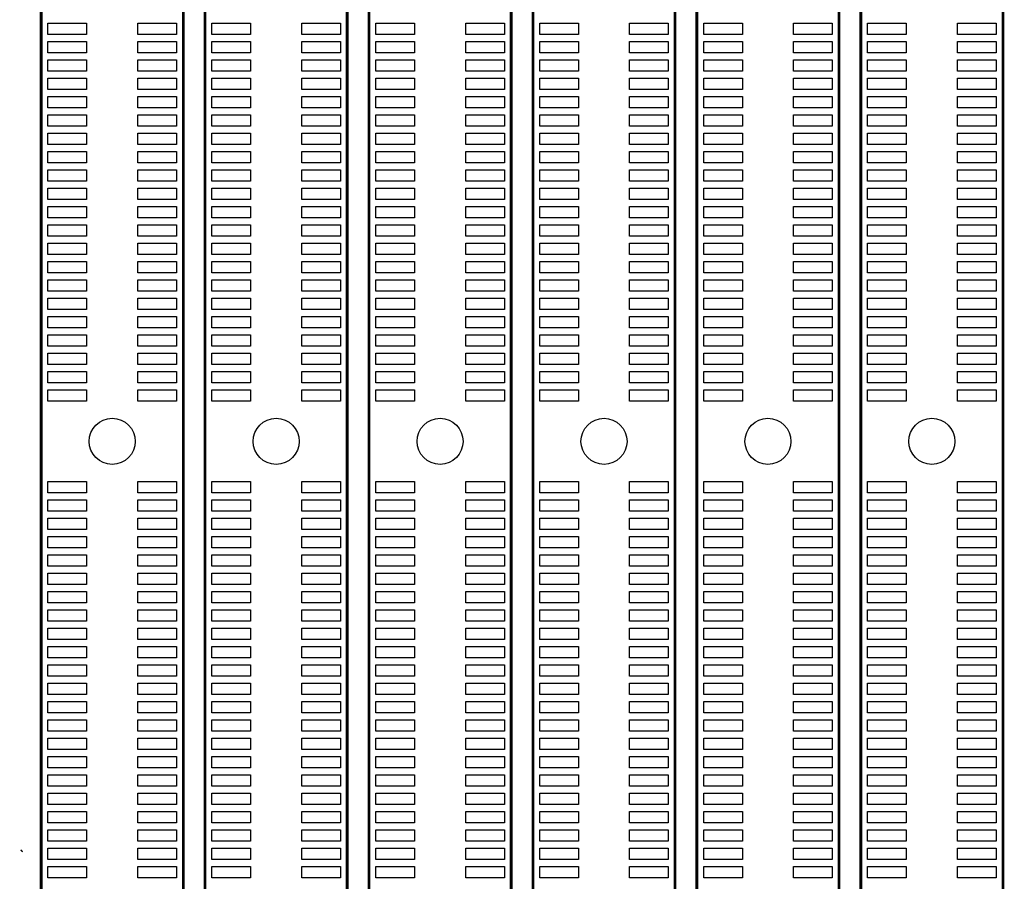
# Model space of a CAD drawing. Extents: x 0 to 344, y -1 to 330.
# Tile 5 of 28: x 73 to 127, y 203 to 250. Entities that reach past the tile are written whole.
import ezdxf

# ---------------------------------------------------------------- set-up
doc = ezdxf.new("R2010")
doc.units = 0
for name, color, linetype in [('BOARD_GEOMETRY_SILKSCREEN_TOP', 1, 'CONTINUOUS'), ('PACKAGE_GEOMETRY_SILKSCREEN_TOP', 3, 'CONTINUOUS'), ('PIN_TOP', 4, 'CONTINUOUS')]:
    doc.layers.add(name, color=color, linetype=linetype)

msp = doc.modelspace()

# ---------------------------------------------------------------- linework, layer by layer
at = {"layer": 'BOARD_GEOMETRY_SILKSCREEN_TOP', "const_width": 0.1524}
msp.add_lwpolyline([(73.2536, 205.067408), (73.19518, 205.008988)], dxfattribs=at)
at = {"layer": 'PACKAGE_GEOMETRY_SILKSCREEN_TOP', "const_width": 0.1524}
for points in [[(74.330052, 321.878198), (74.290682, 321.878198), (74.290682, 156.878274)], [(83.23072, 156.878274), (90.980768, 156.878274), (90.980768, 321.878198), (86.811104, 321.878198)], [(92.200984, 321.878198), (92.170758, 321.878198), (92.170758, 156.878274)], [(126.74092, 165.243002), (126.74092, 321.878198), (118.990872, 321.878198), (118.990872, 317.655194)], [(101.110796, 317.92545), (101.110796, 156.878274)], [(74.290682, 156.878274), (82.04073, 156.878274), (82.04073, 317.416688)], [(101.110796, 156.878274), (108.860844, 156.878274), (108.860844, 314.745624)], [(110.050834, 315.127132), (110.050834, 156.878274)], [(83.23072, 313.060334), (83.23072, 156.878274)], [(92.170758, 156.878274), (99.920806, 156.878274), (99.920806, 313.42584)], [(117.800882, 165.314884), (117.800882, 313.203336)], [(118.990872, 313.251088), (118.990872, 165.322758)]]:
    msp.add_lwpolyline(points, dxfattribs=at)
at = {"layer": 'PIN_TOP'}
for points in [[(76.769976, 249.573542), (74.661776, 249.573542), (74.661776, 250.183142), (76.769976, 250.183142)], [(81.66989, 249.573542), (79.56169, 249.573542), (79.56169, 250.183142), (81.66989, 250.183142)], [(85.710014, 249.573542), (83.601814, 249.573542), (83.601814, 250.183142), (85.710014, 250.183142)], [(90.609928, 249.573542), (88.501728, 249.573542), (88.501728, 250.183142), (90.609928, 250.183142)], [(94.650052, 249.573542), (92.541852, 249.573542), (92.541852, 250.183142), (94.650052, 250.183142)], [(99.549966, 249.573542), (97.441766, 249.573542), (97.441766, 250.183142), (99.549966, 250.183142)], [(103.59009, 249.573542), (101.48189, 249.573542), (101.48189, 250.183142), (103.59009, 250.183142)], [(108.490004, 249.573542), (106.381804, 249.573542), (106.381804, 250.183142), (108.490004, 250.183142)], [(112.530128, 249.573542), (110.421928, 249.573542), (110.421928, 250.183142), (112.530128, 250.183142)], [(117.430042, 249.573542), (115.321842, 249.573542), (115.321842, 250.183142), (117.430042, 250.183142)], [(121.470166, 249.573542), (119.361966, 249.573542), (119.361966, 250.183142), (121.470166, 250.183142)], [(126.37008, 249.573542), (124.26188, 249.573542), (124.26188, 250.183142), (126.37008, 250.183142)], [(76.769976, 248.573544), (74.661776, 248.573544), (74.661776, 249.183144), (76.769976, 249.183144)], [(81.66989, 248.573544), (79.56169, 248.573544), (79.56169, 249.183144), (81.66989, 249.183144)], [(85.710014, 248.573544), (83.601814, 248.573544), (83.601814, 249.183144), (85.710014, 249.183144)], [(90.609928, 248.573544), (88.501728, 248.573544), (88.501728, 249.183144), (90.609928, 249.183144)], [(94.650052, 248.573544), (92.541852, 248.573544), (92.541852, 249.183144), (94.650052, 249.183144)], [(99.549966, 248.573544), (97.441766, 248.573544), (97.441766, 249.183144), (99.549966, 249.183144)], [(103.59009, 248.573544), (101.48189, 248.573544), (101.48189, 249.183144), (103.59009, 249.183144)], [(108.490004, 248.573544), (106.381804, 248.573544), (106.381804, 249.183144), (108.490004, 249.183144)], [(112.530128, 248.573544), (110.421928, 248.573544), (110.421928, 249.183144), (112.530128, 249.183144)], [(117.430042, 248.573544), (115.321842, 248.573544), (115.321842, 249.183144), (117.430042, 249.183144)], [(121.470166, 248.573544), (119.361966, 248.573544), (119.361966, 249.183144), (121.470166, 249.183144)], [(126.37008, 248.573544), (124.26188, 248.573544), (124.26188, 249.183144), (126.37008, 249.183144)], [(76.769976, 247.573546), (74.661776, 247.573546), (74.661776, 248.183146), (76.769976, 248.183146)], [(81.66989, 247.573546), (79.56169, 247.573546), (79.56169, 248.183146), (81.66989, 248.183146)], [(85.710014, 247.573546), (83.601814, 247.573546), (83.601814, 248.183146), (85.710014, 248.183146)], [(90.609928, 247.573546), (88.501728, 247.573546), (88.501728, 248.183146), (90.609928, 248.183146)], [(94.650052, 247.573546), (92.541852, 247.573546), (92.541852, 248.183146), (94.650052, 248.183146)], [(99.549966, 247.573546), (97.441766, 247.573546), (97.441766, 248.183146), (99.549966, 248.183146)], [(103.59009, 247.573546), (101.48189, 247.573546), (101.48189, 248.183146), (103.59009, 248.183146)], [(108.490004, 247.573546), (106.381804, 247.573546), (106.381804, 248.183146), (108.490004, 248.183146)], [(112.530128, 247.573546), (110.421928, 247.573546), (110.421928, 248.183146), (112.530128, 248.183146)], [(117.430042, 247.573546), (115.321842, 247.573546), (115.321842, 248.183146), (117.430042, 248.183146)], [(121.470166, 247.573546), (119.361966, 247.573546), (119.361966, 248.183146), (121.470166, 248.183146)], [(126.37008, 247.573546), (124.26188, 247.573546), (124.26188, 248.183146), (126.37008, 248.183146)], [(76.769976, 246.573548), (74.661776, 246.573548), (74.661776, 247.183148), (76.769976, 247.183148)], [(81.66989, 246.573548), (79.56169, 246.573548), (79.56169, 247.183148), (81.66989, 247.183148)], [(85.710014, 246.573548), (83.601814, 246.573548), (83.601814, 247.183148), (85.710014, 247.183148)], [(90.609928, 246.573548), (88.501728, 246.573548), (88.501728, 247.183148), (90.609928, 247.183148)], [(94.650052, 246.573548), (92.541852, 246.573548), (92.541852, 247.183148), (94.650052, 247.183148)], [(99.549966, 246.573548), (97.441766, 246.573548), (97.441766, 247.183148), (99.549966, 247.183148)], [(103.59009, 246.573548), (101.48189, 246.573548), (101.48189, 247.183148), (103.59009, 247.183148)], [(108.490004, 246.573548), (106.381804, 246.573548), (106.381804, 247.183148), (108.490004, 247.183148)], [(112.530128, 246.573548), (110.421928, 246.573548), (110.421928, 247.183148), (112.530128, 247.183148)], [(117.430042, 246.573548), (115.321842, 246.573548), (115.321842, 247.183148), (117.430042, 247.183148)], [(121.470166, 246.573548), (119.361966, 246.573548), (119.361966, 247.183148), (121.470166, 247.183148)], [(126.37008, 246.573548), (124.26188, 246.573548), (124.26188, 247.183148), (126.37008, 247.183148)], [(76.769976, 245.57355), (74.661776, 245.57355), (74.661776, 246.18315), (76.769976, 246.18315)], [(81.66989, 245.57355), (79.56169, 245.57355), (79.56169, 246.18315), (81.66989, 246.18315)], [(85.710014, 245.57355), (83.601814, 245.57355), (83.601814, 246.18315), (85.710014, 246.18315)], [(90.609928, 245.57355), (88.501728, 245.57355), (88.501728, 246.18315), (90.609928, 246.18315)], [(94.650052, 245.57355), (92.541852, 245.57355), (92.541852, 246.18315), (94.650052, 246.18315)], [(99.549966, 245.57355), (97.441766, 245.57355), (97.441766, 246.18315), (99.549966, 246.18315)], [(103.59009, 245.57355), (101.48189, 245.57355), (101.48189, 246.18315), (103.59009, 246.18315)], [(108.490004, 245.57355), (106.381804, 245.57355), (106.381804, 246.18315), (108.490004, 246.18315)], [(112.530128, 245.57355), (110.421928, 245.57355), (110.421928, 246.18315), (112.530128, 246.18315)], [(117.430042, 245.57355), (115.321842, 245.57355), (115.321842, 246.18315), (117.430042, 246.18315)], [(121.470166, 245.57355), (119.361966, 245.57355), (119.361966, 246.18315), (121.470166, 246.18315)], [(126.37008, 245.57355), (124.26188, 245.57355), (124.26188, 246.18315), (126.37008, 246.18315)], [(76.769976, 244.573298), (74.661776, 244.573298), (74.661776, 245.182898), (76.769976, 245.182898)], [(81.66989, 244.573298), (79.56169, 244.573298), (79.56169, 245.182898), (81.66989, 245.182898)], [(85.710014, 244.573298), (83.601814, 244.573298), (83.601814, 245.182898), (85.710014, 245.182898)], [(90.609928, 244.573298), (88.501728, 244.573298), (88.501728, 245.182898), (90.609928, 245.182898)], [(94.650052, 244.573298), (92.541852, 244.573298), (92.541852, 245.182898), (94.650052, 245.182898)], [(99.549966, 244.573298), (97.441766, 244.573298), (97.441766, 245.182898), (99.549966, 245.182898)], [(103.59009, 244.573298), (101.48189, 244.573298), (101.48189, 245.182898), (103.59009, 245.182898)], [(108.490004, 244.573298), (106.381804, 244.573298), (106.381804, 245.182898), (108.490004, 245.182898)], [(112.530128, 244.573298), (110.421928, 244.573298), (110.421928, 245.182898), (112.530128, 245.182898)], [(117.430042, 244.573298), (115.321842, 244.573298), (115.321842, 245.182898), (117.430042, 245.182898)], [(121.470166, 244.573298), (119.361966, 244.573298), (119.361966, 245.182898), (121.470166, 245.182898)], [(126.37008, 244.573298), (124.26188, 244.573298), (124.26188, 245.182898), (126.37008, 245.182898)], [(76.769976, 243.5733), (74.661776, 243.5733), (74.661776, 244.1829), (76.769976, 244.1829)], [(81.66989, 243.5733), (79.56169, 243.5733), (79.56169, 244.1829), (81.66989, 244.1829)], [(85.710014, 243.5733), (83.601814, 243.5733), (83.601814, 244.1829), (85.710014, 244.1829)], [(90.609928, 243.5733), (88.501728, 243.5733), (88.501728, 244.1829), (90.609928, 244.1829)], [(94.650052, 243.5733), (92.541852, 243.5733), (92.541852, 244.1829), (94.650052, 244.1829)], [(99.549966, 243.5733), (97.441766, 243.5733), (97.441766, 244.1829), (99.549966, 244.1829)], [(103.59009, 243.5733), (101.48189, 243.5733), (101.48189, 244.1829), (103.59009, 244.1829)], [(108.490004, 243.5733), (106.381804, 243.5733), (106.381804, 244.1829), (108.490004, 244.1829)], [(112.530128, 243.5733), (110.421928, 243.5733), (110.421928, 244.1829), (112.530128, 244.1829)], [(117.430042, 243.5733), (115.321842, 243.5733), (115.321842, 244.1829), (117.430042, 244.1829)], [(121.470166, 243.5733), (119.361966, 243.5733), (119.361966, 244.1829), (121.470166, 244.1829)], [(126.37008, 243.5733), (124.26188, 243.5733), (124.26188, 244.1829), (126.37008, 244.1829)], [(76.769976, 242.573302), (74.661776, 242.573302), (74.661776, 243.182902), (76.769976, 243.182902)], [(81.66989, 242.573302), (79.56169, 242.573302), (79.56169, 243.182902), (81.66989, 243.182902)], [(85.710014, 242.573302), (83.601814, 242.573302), (83.601814, 243.182902), (85.710014, 243.182902)], [(90.609928, 242.573302), (88.501728, 242.573302), (88.501728, 243.182902), (90.609928, 243.182902)], [(94.650052, 242.573302), (92.541852, 242.573302), (92.541852, 243.182902), (94.650052, 243.182902)], [(99.549966, 242.573302), (97.441766, 242.573302), (97.441766, 243.182902), (99.549966, 243.182902)], [(103.59009, 242.573302), (101.48189, 242.573302), (101.48189, 243.182902), (103.59009, 243.182902)], [(108.490004, 242.573302), (106.381804, 242.573302), (106.381804, 243.182902), (108.490004, 243.182902)], [(112.530128, 242.573302), (110.421928, 242.573302), (110.421928, 243.182902), (112.530128, 243.182902)], [(117.430042, 242.573302), (115.321842, 242.573302), (115.321842, 243.182902), (117.430042, 243.182902)], [(121.470166, 242.573302), (119.361966, 242.573302), (119.361966, 243.182902), (121.470166, 243.182902)], [(126.37008, 242.573302), (124.26188, 242.573302), (124.26188, 243.182902), (126.37008, 243.182902)], [(76.769976, 241.573304), (74.661776, 241.573304), (74.661776, 242.182904), (76.769976, 242.182904)], [(81.66989, 241.573304), (79.56169, 241.573304), (79.56169, 242.182904), (81.66989, 242.182904)], [(85.710014, 241.573304), (83.601814, 241.573304), (83.601814, 242.182904), (85.710014, 242.182904)], [(90.609928, 241.573304), (88.501728, 241.573304), (88.501728, 242.182904), (90.609928, 242.182904)], [(94.650052, 241.573304), (92.541852, 241.573304), (92.541852, 242.182904), (94.650052, 242.182904)], [(99.549966, 241.573304), (97.441766, 241.573304), (97.441766, 242.182904), (99.549966, 242.182904)], [(103.59009, 241.573304), (101.48189, 241.573304), (101.48189, 242.182904), (103.59009, 242.182904)], [(108.490004, 241.573304), (106.381804, 241.573304), (106.381804, 242.182904), (108.490004, 242.182904)], [(112.530128, 241.573304), (110.421928, 241.573304), (110.421928, 242.182904), (112.530128, 242.182904)], [(117.430042, 241.573304), (115.321842, 241.573304), (115.321842, 242.182904), (117.430042, 242.182904)], [(121.470166, 241.573304), (119.361966, 241.573304), (119.361966, 242.182904), (121.470166, 242.182904)], [(126.37008, 241.573304), (124.26188, 241.573304), (124.26188, 242.182904), (126.37008, 242.182904)], [(76.769976, 240.573306), (74.661776, 240.573306), (74.661776, 241.182906), (76.769976, 241.182906)], [(81.66989, 240.573306), (79.56169, 240.573306), (79.56169, 241.182906), (81.66989, 241.182906)], [(85.710014, 240.573306), (83.601814, 240.573306), (83.601814, 241.182906), (85.710014, 241.182906)], [(90.609928, 240.573306), (88.501728, 240.573306), (88.501728, 241.182906), (90.609928, 241.182906)], [(94.650052, 240.573306), (92.541852, 240.573306), (92.541852, 241.182906), (94.650052, 241.182906)], [(99.549966, 240.573306), (97.441766, 240.573306), (97.441766, 241.182906), (99.549966, 241.182906)], [(103.59009, 240.573306), (101.48189, 240.573306), (101.48189, 241.182906), (103.59009, 241.182906)], [(108.490004, 240.573306), (106.381804, 240.573306), (106.381804, 241.182906), (108.490004, 241.182906)], [(112.530128, 240.573306), (110.421928, 240.573306), (110.421928, 241.182906), (112.530128, 241.182906)], [(117.430042, 240.573306), (115.321842, 240.573306), (115.321842, 241.182906), (117.430042, 241.182906)], [(121.470166, 240.573306), (119.361966, 240.573306), (119.361966, 241.182906), (121.470166, 241.182906)], [(126.37008, 240.573306), (124.26188, 240.573306), (124.26188, 241.182906), (126.37008, 241.182906)], [(76.769976, 239.573308), (74.661776, 239.573308), (74.661776, 240.182908), (76.769976, 240.182908)], [(81.66989, 239.573308), (79.56169, 239.573308), (79.56169, 240.182908), (81.66989, 240.182908)], [(85.710014, 239.573308), (83.601814, 239.573308), (83.601814, 240.182908), (85.710014, 240.182908)], [(90.609928, 239.573308), (88.501728, 239.573308), (88.501728, 240.182908), (90.609928, 240.182908)], [(94.650052, 239.573308), (92.541852, 239.573308), (92.541852, 240.182908), (94.650052, 240.182908)], [(99.549966, 239.573308), (97.441766, 239.573308), (97.441766, 240.182908), (99.549966, 240.182908)], [(103.59009, 239.573308), (101.48189, 239.573308), (101.48189, 240.182908), (103.59009, 240.182908)], [(108.490004, 239.573308), (106.381804, 239.573308), (106.381804, 240.182908), (108.490004, 240.182908)], [(112.530128, 239.573308), (110.421928, 239.573308), (110.421928, 240.182908), (112.530128, 240.182908)], [(117.430042, 239.573308), (115.321842, 239.573308), (115.321842, 240.182908), (117.430042, 240.182908)], [(121.470166, 239.573308), (119.361966, 239.573308), (119.361966, 240.182908), (121.470166, 240.182908)], [(126.37008, 239.573308), (124.26188, 239.573308), (124.26188, 240.182908), (126.37008, 240.182908)], [(76.769976, 238.57331), (74.661776, 238.57331), (74.661776, 239.18291), (76.769976, 239.18291)], [(81.66989, 238.57331), (79.56169, 238.57331), (79.56169, 239.18291), (81.66989, 239.18291)], [(85.710014, 238.57331), (83.601814, 238.57331), (83.601814, 239.18291), (85.710014, 239.18291)], [(90.609928, 238.57331), (88.501728, 238.57331), (88.501728, 239.18291), (90.609928, 239.18291)], [(94.650052, 238.57331), (92.541852, 238.57331), (92.541852, 239.18291), (94.650052, 239.18291)], [(99.549966, 238.57331), (97.441766, 238.57331), (97.441766, 239.18291), (99.549966, 239.18291)], [(103.59009, 238.57331), (101.48189, 238.57331), (101.48189, 239.18291), (103.59009, 239.18291)], [(108.490004, 238.57331), (106.381804, 238.57331), (106.381804, 239.18291), (108.490004, 239.18291)], [(112.530128, 238.57331), (110.421928, 238.57331), (110.421928, 239.18291), (112.530128, 239.18291)], [(117.430042, 238.57331), (115.321842, 238.57331), (115.321842, 239.18291), (117.430042, 239.18291)], [(121.470166, 238.57331), (119.361966, 238.57331), (119.361966, 239.18291), (121.470166, 239.18291)], [(126.37008, 238.57331), (124.26188, 238.57331), (124.26188, 239.18291), (126.37008, 239.18291)], [(76.769976, 237.573312), (74.661776, 237.573312), (74.661776, 238.182912), (76.769976, 238.182912)], [(81.66989, 237.573312), (79.56169, 237.573312), (79.56169, 238.182912), (81.66989, 238.182912)], [(85.710014, 237.573312), (83.601814, 237.573312), (83.601814, 238.182912), (85.710014, 238.182912)], [(90.609928, 237.573312), (88.501728, 237.573312), (88.501728, 238.182912), (90.609928, 238.182912)], [(94.650052, 237.573312), (92.541852, 237.573312), (92.541852, 238.182912), (94.650052, 238.182912)], [(99.549966, 237.573312), (97.441766, 237.573312), (97.441766, 238.182912), (99.549966, 238.182912)], [(103.59009, 237.573312), (101.48189, 237.573312), (101.48189, 238.182912), (103.59009, 238.182912)], [(108.490004, 237.573312), (106.381804, 237.573312), (106.381804, 238.182912), (108.490004, 238.182912)], [(112.530128, 237.573312), (110.421928, 237.573312), (110.421928, 238.182912), (112.530128, 238.182912)], [(117.430042, 237.573312), (115.321842, 237.573312), (115.321842, 238.182912), (117.430042, 238.182912)], [(121.470166, 237.573312), (119.361966, 237.573312), (119.361966, 238.182912), (121.470166, 238.182912)], [(126.37008, 237.573312), (124.26188, 237.573312), (124.26188, 238.182912), (126.37008, 238.182912)], [(76.769976, 236.573314), (74.661776, 236.573314), (74.661776, 237.182914), (76.769976, 237.182914)], [(81.66989, 236.573314), (79.56169, 236.573314), (79.56169, 237.182914), (81.66989, 237.182914)], [(85.710014, 236.573314), (83.601814, 236.573314), (83.601814, 237.182914), (85.710014, 237.182914)], [(90.609928, 236.573314), (88.501728, 236.573314), (88.501728, 237.182914), (90.609928, 237.182914)], [(94.650052, 236.573314), (92.541852, 236.573314), (92.541852, 237.182914), (94.650052, 237.182914)], [(99.549966, 236.573314), (97.441766, 236.573314), (97.441766, 237.182914), (99.549966, 237.182914)], [(103.59009, 236.573314), (101.48189, 236.573314), (101.48189, 237.182914), (103.59009, 237.182914)], [(108.490004, 236.573314), (106.381804, 236.573314), (106.381804, 237.182914), (108.490004, 237.182914)], [(112.530128, 236.573314), (110.421928, 236.573314), (110.421928, 237.182914), (112.530128, 237.182914)], [(117.430042, 236.573314), (115.321842, 236.573314), (115.321842, 237.182914), (117.430042, 237.182914)], [(121.470166, 236.573314), (119.361966, 236.573314), (119.361966, 237.182914), (121.470166, 237.182914)], [(126.37008, 236.573314), (124.26188, 236.573314), (124.26188, 237.182914), (126.37008, 237.182914)], [(76.769976, 235.573316), (74.661776, 235.573316), (74.661776, 236.182916), (76.769976, 236.182916)], [(81.66989, 235.573316), (79.56169, 235.573316), (79.56169, 236.182916), (81.66989, 236.182916)], [(85.710014, 235.573316), (83.601814, 235.573316), (83.601814, 236.182916), (85.710014, 236.182916)], [(90.609928, 235.573316), (88.501728, 235.573316), (88.501728, 236.182916), (90.609928, 236.182916)], [(94.650052, 235.573316), (92.541852, 235.573316), (92.541852, 236.182916), (94.650052, 236.182916)], [(99.549966, 235.573316), (97.441766, 235.573316), (97.441766, 236.182916), (99.549966, 236.182916)], [(103.59009, 235.573316), (101.48189, 235.573316), (101.48189, 236.182916), (103.59009, 236.182916)], [(108.490004, 235.573316), (106.381804, 235.573316), (106.381804, 236.182916), (108.490004, 236.182916)], [(112.530128, 235.573316), (110.421928, 235.573316), (110.421928, 236.182916), (112.530128, 236.182916)], [(117.430042, 235.573316), (115.321842, 235.573316), (115.321842, 236.182916), (117.430042, 236.182916)], [(121.470166, 235.573316), (119.361966, 235.573316), (119.361966, 236.182916), (121.470166, 236.182916)], [(126.37008, 235.573316), (124.26188, 235.573316), (124.26188, 236.182916), (126.37008, 236.182916)], [(76.769976, 234.573318), (74.661776, 234.573318), (74.661776, 235.182918), (76.769976, 235.182918)], [(81.66989, 234.573318), (79.56169, 234.573318), (79.56169, 235.182918), (81.66989, 235.182918)], [(85.710014, 234.573318), (83.601814, 234.573318), (83.601814, 235.182918), (85.710014, 235.182918)], [(90.609928, 234.573318), (88.501728, 234.573318), (88.501728, 235.182918), (90.609928, 235.182918)], [(94.650052, 234.573318), (92.541852, 234.573318), (92.541852, 235.182918), (94.650052, 235.182918)], [(99.549966, 234.573318), (97.441766, 234.573318), (97.441766, 235.182918), (99.549966, 235.182918)], [(103.59009, 234.573318), (101.48189, 234.573318), (101.48189, 235.182918), (103.59009, 235.182918)], [(108.490004, 234.573318), (106.381804, 234.573318), (106.381804, 235.182918), (108.490004, 235.182918)], [(112.530128, 234.573318), (110.421928, 234.573318), (110.421928, 235.182918), (112.530128, 235.182918)], [(117.430042, 234.573318), (115.321842, 234.573318), (115.321842, 235.182918), (117.430042, 235.182918)], [(121.470166, 234.573318), (119.361966, 234.573318), (119.361966, 235.182918), (121.470166, 235.182918)], [(126.37008, 234.573318), (124.26188, 234.573318), (124.26188, 235.182918), (126.37008, 235.182918)], [(76.769976, 233.57332), (74.661776, 233.57332), (74.661776, 234.18292), (76.769976, 234.18292)], [(81.66989, 233.57332), (79.56169, 233.57332), (79.56169, 234.18292), (81.66989, 234.18292)], [(85.710014, 233.57332), (83.601814, 233.57332), (83.601814, 234.18292), (85.710014, 234.18292)], [(90.609928, 233.57332), (88.501728, 233.57332), (88.501728, 234.18292), (90.609928, 234.18292)], [(94.650052, 233.57332), (92.541852, 233.57332), (92.541852, 234.18292), (94.650052, 234.18292)], [(99.549966, 233.57332), (97.441766, 233.57332), (97.441766, 234.18292), (99.549966, 234.18292)], [(103.59009, 233.57332), (101.48189, 233.57332), (101.48189, 234.18292), (103.59009, 234.18292)], [(108.490004, 233.57332), (106.381804, 233.57332), (106.381804, 234.18292), (108.490004, 234.18292)], [(112.530128, 233.57332), (110.421928, 233.57332), (110.421928, 234.18292), (112.530128, 234.18292)], [(117.430042, 233.57332), (115.321842, 233.57332), (115.321842, 234.18292), (117.430042, 234.18292)], [(121.470166, 233.57332), (119.361966, 233.57332), (119.361966, 234.18292), (121.470166, 234.18292)], [(126.37008, 233.57332), (124.26188, 233.57332), (124.26188, 234.18292), (126.37008, 234.18292)], [(76.769976, 232.573322), (74.661776, 232.573322), (74.661776, 233.182922), (76.769976, 233.182922)], [(81.66989, 232.573322), (79.56169, 232.573322), (79.56169, 233.182922), (81.66989, 233.182922)], [(85.710014, 232.573322), (83.601814, 232.573322), (83.601814, 233.182922), (85.710014, 233.182922)], [(90.609928, 232.573322), (88.501728, 232.573322), (88.501728, 233.182922), (90.609928, 233.182922)], [(94.650052, 232.573322), (92.541852, 232.573322), (92.541852, 233.182922), (94.650052, 233.182922)], [(99.549966, 232.573322), (97.441766, 232.573322), (97.441766, 233.182922), (99.549966, 233.182922)], [(103.59009, 232.573322), (101.48189, 232.573322), (101.48189, 233.182922), (103.59009, 233.182922)], [(108.490004, 232.573322), (106.381804, 232.573322), (106.381804, 233.182922), (108.490004, 233.182922)], [(112.530128, 232.573322), (110.421928, 232.573322), (110.421928, 233.182922), (112.530128, 233.182922)], [(117.430042, 232.573322), (115.321842, 232.573322), (115.321842, 233.182922), (117.430042, 233.182922)], [(121.470166, 232.573322), (119.361966, 232.573322), (119.361966, 233.182922), (121.470166, 233.182922)], [(126.37008, 232.573322), (124.26188, 232.573322), (124.26188, 233.182922), (126.37008, 233.182922)], [(76.769976, 231.573324), (74.661776, 231.573324), (74.661776, 232.182924), (76.769976, 232.182924)], [(81.66989, 231.573324), (79.56169, 231.573324), (79.56169, 232.182924), (81.66989, 232.182924)], [(85.710014, 231.573324), (83.601814, 231.573324), (83.601814, 232.182924), (85.710014, 232.182924)], [(90.609928, 231.573324), (88.501728, 231.573324), (88.501728, 232.182924), (90.609928, 232.182924)], [(94.650052, 231.573324), (92.541852, 231.573324), (92.541852, 232.182924), (94.650052, 232.182924)], [(99.549966, 231.573324), (97.441766, 231.573324), (97.441766, 232.182924), (99.549966, 232.182924)], [(103.59009, 231.573324), (101.48189, 231.573324), (101.48189, 232.182924), (103.59009, 232.182924)], [(108.490004, 231.573324), (106.381804, 231.573324), (106.381804, 232.182924), (108.490004, 232.182924)], [(112.530128, 231.573324), (110.421928, 231.573324), (110.421928, 232.182924), (112.530128, 232.182924)], [(117.430042, 231.573324), (115.321842, 231.573324), (115.321842, 232.182924), (117.430042, 232.182924)], [(121.470166, 231.573324), (119.361966, 231.573324), (119.361966, 232.182924), (121.470166, 232.182924)], [(126.37008, 231.573324), (124.26188, 231.573324), (124.26188, 232.182924), (126.37008, 232.182924)], [(76.769976, 230.573326), (74.661776, 230.573326), (74.661776, 231.182926), (76.769976, 231.182926)], [(81.66989, 230.573326), (79.56169, 230.573326), (79.56169, 231.182926), (81.66989, 231.182926)], [(85.710014, 230.573326), (83.601814, 230.573326), (83.601814, 231.182926), (85.710014, 231.182926)], [(90.609928, 230.573326), (88.501728, 230.573326), (88.501728, 231.182926), (90.609928, 231.182926)], [(94.650052, 230.573326), (92.541852, 230.573326), (92.541852, 231.182926), (94.650052, 231.182926)], [(99.549966, 230.573326), (97.441766, 230.573326), (97.441766, 231.182926), (99.549966, 231.182926)], [(103.59009, 230.573326), (101.48189, 230.573326), (101.48189, 231.182926), (103.59009, 231.182926)], [(108.490004, 230.573326), (106.381804, 230.573326), (106.381804, 231.182926), (108.490004, 231.182926)], [(112.530128, 230.573326), (110.421928, 230.573326), (110.421928, 231.182926), (112.530128, 231.182926)], [(117.430042, 230.573326), (115.321842, 230.573326), (115.321842, 231.182926), (117.430042, 231.182926)], [(121.470166, 230.573326), (119.361966, 230.573326), (119.361966, 231.182926), (121.470166, 231.182926)], [(126.37008, 230.573326), (124.26188, 230.573326), (124.26188, 231.182926), (126.37008, 231.182926)], [(76.769976, 229.573328), (74.661776, 229.573328), (74.661776, 230.182928), (76.769976, 230.182928)], [(81.66989, 229.573328), (79.56169, 229.573328), (79.56169, 230.182928), (81.66989, 230.182928)], [(85.710014, 229.573328), (83.601814, 229.573328), (83.601814, 230.182928), (85.710014, 230.182928)], [(90.609928, 229.573328), (88.501728, 229.573328), (88.501728, 230.182928), (90.609928, 230.182928)], [(94.650052, 229.573328), (92.541852, 229.573328), (92.541852, 230.182928), (94.650052, 230.182928)], [(99.549966, 229.573328), (97.441766, 229.573328), (97.441766, 230.182928), (99.549966, 230.182928)], [(103.59009, 229.573328), (101.48189, 229.573328), (101.48189, 230.182928), (103.59009, 230.182928)], [(108.490004, 229.573328), (106.381804, 229.573328), (106.381804, 230.182928), (108.490004, 230.182928)], [(112.530128, 229.573328), (110.421928, 229.573328), (110.421928, 230.182928), (112.530128, 230.182928)], [(117.430042, 229.573328), (115.321842, 229.573328), (115.321842, 230.182928), (117.430042, 230.182928)], [(121.470166, 229.573328), (119.361966, 229.573328), (119.361966, 230.182928), (121.470166, 230.182928)], [(126.37008, 229.573328), (124.26188, 229.573328), (124.26188, 230.182928), (126.37008, 230.182928)], [(76.769976, 224.573338), (74.661776, 224.573338), (74.661776, 225.182938), (76.769976, 225.182938)], [(81.66989, 224.573338), (79.56169, 224.573338), (79.56169, 225.182938), (81.66989, 225.182938)], [(85.710014, 224.573338), (83.601814, 224.573338), (83.601814, 225.182938), (85.710014, 225.182938)], [(90.609928, 224.573338), (88.501728, 224.573338), (88.501728, 225.182938), (90.609928, 225.182938)], [(94.650052, 224.573338), (92.541852, 224.573338), (92.541852, 225.182938), (94.650052, 225.182938)], [(99.549966, 224.573338), (97.441766, 224.573338), (97.441766, 225.182938), (99.549966, 225.182938)], [(103.59009, 224.573338), (101.48189, 224.573338), (101.48189, 225.182938), (103.59009, 225.182938)], [(108.490004, 224.573338), (106.381804, 224.573338), (106.381804, 225.182938), (108.490004, 225.182938)], [(112.530128, 224.573338), (110.421928, 224.573338), (110.421928, 225.182938), (112.530128, 225.182938)], [(117.430042, 224.573338), (115.321842, 224.573338), (115.321842, 225.182938), (117.430042, 225.182938)], [(121.470166, 224.573338), (119.361966, 224.573338), (119.361966, 225.182938), (121.470166, 225.182938)], [(126.37008, 224.573338), (124.26188, 224.573338), (124.26188, 225.182938), (126.37008, 225.182938)], [(76.769976, 223.57334), (74.661776, 223.57334), (74.661776, 224.18294), (76.769976, 224.18294)], [(81.66989, 223.57334), (79.56169, 223.57334), (79.56169, 224.18294), (81.66989, 224.18294)], [(85.710014, 223.57334), (83.601814, 223.57334), (83.601814, 224.18294), (85.710014, 224.18294)], [(90.609928, 223.57334), (88.501728, 223.57334), (88.501728, 224.18294), (90.609928, 224.18294)], [(94.650052, 223.57334), (92.541852, 223.57334), (92.541852, 224.18294), (94.650052, 224.18294)], [(99.549966, 223.57334), (97.441766, 223.57334), (97.441766, 224.18294), (99.549966, 224.18294)], [(103.59009, 223.57334), (101.48189, 223.57334), (101.48189, 224.18294), (103.59009, 224.18294)], [(108.490004, 223.57334), (106.381804, 223.57334), (106.381804, 224.18294), (108.490004, 224.18294)], [(112.530128, 223.57334), (110.421928, 223.57334), (110.421928, 224.18294), (112.530128, 224.18294)], [(117.430042, 223.57334), (115.321842, 223.57334), (115.321842, 224.18294), (117.430042, 224.18294)], [(121.470166, 223.57334), (119.361966, 223.57334), (119.361966, 224.18294), (121.470166, 224.18294)], [(126.37008, 223.57334), (124.26188, 223.57334), (124.26188, 224.18294), (126.37008, 224.18294)], [(76.769976, 222.573342), (74.661776, 222.573342), (74.661776, 223.182942), (76.769976, 223.182942)], [(81.66989, 222.573342), (79.56169, 222.573342), (79.56169, 223.182942), (81.66989, 223.182942)], [(85.710014, 222.573342), (83.601814, 222.573342), (83.601814, 223.182942), (85.710014, 223.182942)], [(90.609928, 222.573342), (88.501728, 222.573342), (88.501728, 223.182942), (90.609928, 223.182942)], [(94.650052, 222.573342), (92.541852, 222.573342), (92.541852, 223.182942), (94.650052, 223.182942)], [(99.549966, 222.573342), (97.441766, 222.573342), (97.441766, 223.182942), (99.549966, 223.182942)], [(103.59009, 222.573342), (101.48189, 222.573342), (101.48189, 223.182942), (103.59009, 223.182942)], [(108.490004, 222.573342), (106.381804, 222.573342), (106.381804, 223.182942), (108.490004, 223.182942)], [(112.530128, 222.573342), (110.421928, 222.573342), (110.421928, 223.182942), (112.530128, 223.182942)], [(117.430042, 222.573342), (115.321842, 222.573342), (115.321842, 223.182942), (117.430042, 223.182942)], [(121.470166, 222.573342), (119.361966, 222.573342), (119.361966, 223.182942), (121.470166, 223.182942)], [(126.37008, 222.573342), (124.26188, 222.573342), (124.26188, 223.182942), (126.37008, 223.182942)], [(76.769976, 221.573344), (74.661776, 221.573344), (74.661776, 222.182944), (76.769976, 222.182944)], [(81.66989, 221.573344), (79.56169, 221.573344), (79.56169, 222.182944), (81.66989, 222.182944)], [(85.710014, 221.573344), (83.601814, 221.573344), (83.601814, 222.182944), (85.710014, 222.182944)], [(90.609928, 221.573344), (88.501728, 221.573344), (88.501728, 222.182944), (90.609928, 222.182944)], [(94.650052, 221.573344), (92.541852, 221.573344), (92.541852, 222.182944), (94.650052, 222.182944)], [(99.549966, 221.573344), (97.441766, 221.573344), (97.441766, 222.182944), (99.549966, 222.182944)], [(103.59009, 221.573344), (101.48189, 221.573344), (101.48189, 222.182944), (103.59009, 222.182944)], [(108.490004, 221.573344), (106.381804, 221.573344), (106.381804, 222.182944), (108.490004, 222.182944)], [(112.530128, 221.573344), (110.421928, 221.573344), (110.421928, 222.182944), (112.530128, 222.182944)], [(117.430042, 221.573344), (115.321842, 221.573344), (115.321842, 222.182944), (117.430042, 222.182944)], [(121.470166, 221.573344), (119.361966, 221.573344), (119.361966, 222.182944), (121.470166, 222.182944)], [(126.37008, 221.573344), (124.26188, 221.573344), (124.26188, 222.182944), (126.37008, 222.182944)], [(76.769976, 220.573346), (74.661776, 220.573346), (74.661776, 221.182946), (76.769976, 221.182946)], [(81.66989, 220.573346), (79.56169, 220.573346), (79.56169, 221.182946), (81.66989, 221.182946)], [(85.710014, 220.573346), (83.601814, 220.573346), (83.601814, 221.182946), (85.710014, 221.182946)], [(90.609928, 220.573346), (88.501728, 220.573346), (88.501728, 221.182946), (90.609928, 221.182946)], [(94.650052, 220.573346), (92.541852, 220.573346), (92.541852, 221.182946), (94.650052, 221.182946)], [(99.549966, 220.573346), (97.441766, 220.573346), (97.441766, 221.182946), (99.549966, 221.182946)], [(103.59009, 220.573346), (101.48189, 220.573346), (101.48189, 221.182946), (103.59009, 221.182946)], [(108.490004, 220.573346), (106.381804, 220.573346), (106.381804, 221.182946), (108.490004, 221.182946)], [(112.530128, 220.573346), (110.421928, 220.573346), (110.421928, 221.182946), (112.530128, 221.182946)], [(117.430042, 220.573346), (115.321842, 220.573346), (115.321842, 221.182946), (117.430042, 221.182946)], [(121.470166, 220.573346), (119.361966, 220.573346), (119.361966, 221.182946), (121.470166, 221.182946)], [(126.37008, 220.573346), (124.26188, 220.573346), (124.26188, 221.182946), (126.37008, 221.182946)], [(76.769976, 219.573348), (74.661776, 219.573348), (74.661776, 220.182948), (76.769976, 220.182948)], [(81.66989, 219.573348), (79.56169, 219.573348), (79.56169, 220.182948), (81.66989, 220.182948)], [(85.710014, 219.573348), (83.601814, 219.573348), (83.601814, 220.182948), (85.710014, 220.182948)], [(90.609928, 219.573348), (88.501728, 219.573348), (88.501728, 220.182948), (90.609928, 220.182948)], [(94.650052, 219.573348), (92.541852, 219.573348), (92.541852, 220.182948), (94.650052, 220.182948)], [(99.549966, 219.573348), (97.441766, 219.573348), (97.441766, 220.182948), (99.549966, 220.182948)], [(103.59009, 219.573348), (101.48189, 219.573348), (101.48189, 220.182948), (103.59009, 220.182948)], [(108.490004, 219.573348), (106.381804, 219.573348), (106.381804, 220.182948), (108.490004, 220.182948)], [(112.530128, 219.573348), (110.421928, 219.573348), (110.421928, 220.182948), (112.530128, 220.182948)], [(117.430042, 219.573348), (115.321842, 219.573348), (115.321842, 220.182948), (117.430042, 220.182948)], [(121.470166, 219.573348), (119.361966, 219.573348), (119.361966, 220.182948), (121.470166, 220.182948)], [(126.37008, 219.573348), (124.26188, 219.573348), (124.26188, 220.182948), (126.37008, 220.182948)], [(76.769976, 218.57335), (74.661776, 218.57335), (74.661776, 219.18295), (76.769976, 219.18295)], [(81.66989, 218.57335), (79.56169, 218.57335), (79.56169, 219.18295), (81.66989, 219.18295)], [(85.710014, 218.57335), (83.601814, 218.57335), (83.601814, 219.18295), (85.710014, 219.18295)], [(90.609928, 218.57335), (88.501728, 218.57335), (88.501728, 219.18295), (90.609928, 219.18295)], [(94.650052, 218.57335), (92.541852, 218.57335), (92.541852, 219.18295), (94.650052, 219.18295)], [(99.549966, 218.57335), (97.441766, 218.57335), (97.441766, 219.18295), (99.549966, 219.18295)], [(103.59009, 218.57335), (101.48189, 218.57335), (101.48189, 219.18295), (103.59009, 219.18295)], [(108.490004, 218.57335), (106.381804, 218.57335), (106.381804, 219.18295), (108.490004, 219.18295)], [(112.530128, 218.57335), (110.421928, 218.57335), (110.421928, 219.18295), (112.530128, 219.18295)], [(117.430042, 218.57335), (115.321842, 218.57335), (115.321842, 219.18295), (117.430042, 219.18295)], [(121.470166, 218.57335), (119.361966, 218.57335), (119.361966, 219.18295), (121.470166, 219.18295)], [(126.37008, 218.57335), (124.26188, 218.57335), (124.26188, 219.18295), (126.37008, 219.18295)], [(76.769976, 217.573352), (74.661776, 217.573352), (74.661776, 218.182952), (76.769976, 218.182952)], [(81.66989, 217.573352), (79.56169, 217.573352), (79.56169, 218.182952), (81.66989, 218.182952)], [(85.710014, 217.573352), (83.601814, 217.573352), (83.601814, 218.182952), (85.710014, 218.182952)], [(90.609928, 217.573352), (88.501728, 217.573352), (88.501728, 218.182952), (90.609928, 218.182952)], [(94.650052, 217.573352), (92.541852, 217.573352), (92.541852, 218.182952), (94.650052, 218.182952)], [(99.549966, 217.573352), (97.441766, 217.573352), (97.441766, 218.182952), (99.549966, 218.182952)], [(103.59009, 217.573352), (101.48189, 217.573352), (101.48189, 218.182952), (103.59009, 218.182952)], [(108.490004, 217.573352), (106.381804, 217.573352), (106.381804, 218.182952), (108.490004, 218.182952)], [(112.530128, 217.573352), (110.421928, 217.573352), (110.421928, 218.182952), (112.530128, 218.182952)], [(117.430042, 217.573352), (115.321842, 217.573352), (115.321842, 218.182952), (117.430042, 218.182952)], [(121.470166, 217.573352), (119.361966, 217.573352), (119.361966, 218.182952), (121.470166, 218.182952)], [(126.37008, 217.573352), (124.26188, 217.573352), (124.26188, 218.182952), (126.37008, 218.182952)], [(76.769976, 216.573354), (74.661776, 216.573354), (74.661776, 217.182954), (76.769976, 217.182954)], [(81.66989, 216.573354), (79.56169, 216.573354), (79.56169, 217.182954), (81.66989, 217.182954)], [(85.710014, 216.573354), (83.601814, 216.573354), (83.601814, 217.182954), (85.710014, 217.182954)], [(90.609928, 216.573354), (88.501728, 216.573354), (88.501728, 217.182954), (90.609928, 217.182954)], [(94.650052, 216.573354), (92.541852, 216.573354), (92.541852, 217.182954), (94.650052, 217.182954)], [(99.549966, 216.573354), (97.441766, 216.573354), (97.441766, 217.182954), (99.549966, 217.182954)], [(103.59009, 216.573354), (101.48189, 216.573354), (101.48189, 217.182954), (103.59009, 217.182954)], [(108.490004, 216.573354), (106.381804, 216.573354), (106.381804, 217.182954), (108.490004, 217.182954)], [(112.530128, 216.573354), (110.421928, 216.573354), (110.421928, 217.182954), (112.530128, 217.182954)], [(117.430042, 216.573354), (115.321842, 216.573354), (115.321842, 217.182954), (117.430042, 217.182954)], [(121.470166, 216.573354), (119.361966, 216.573354), (119.361966, 217.182954), (121.470166, 217.182954)], [(126.37008, 216.573354), (124.26188, 216.573354), (124.26188, 217.182954), (126.37008, 217.182954)], [(76.769976, 215.573356), (74.661776, 215.573356), (74.661776, 216.182956), (76.769976, 216.182956)], [(81.66989, 215.573356), (79.56169, 215.573356), (79.56169, 216.182956), (81.66989, 216.182956)], [(85.710014, 215.573356), (83.601814, 215.573356), (83.601814, 216.182956), (85.710014, 216.182956)], [(90.609928, 215.573356), (88.501728, 215.573356), (88.501728, 216.182956), (90.609928, 216.182956)], [(94.650052, 215.573356), (92.541852, 215.573356), (92.541852, 216.182956), (94.650052, 216.182956)], [(99.549966, 215.573356), (97.441766, 215.573356), (97.441766, 216.182956), (99.549966, 216.182956)], [(103.59009, 215.573356), (101.48189, 215.573356), (101.48189, 216.182956), (103.59009, 216.182956)], [(108.490004, 215.573356), (106.381804, 215.573356), (106.381804, 216.182956), (108.490004, 216.182956)], [(112.530128, 215.573356), (110.421928, 215.573356), (110.421928, 216.182956), (112.530128, 216.182956)], [(117.430042, 215.573356), (115.321842, 215.573356), (115.321842, 216.182956), (117.430042, 216.182956)], [(121.470166, 215.573356), (119.361966, 215.573356), (119.361966, 216.182956), (121.470166, 216.182956)], [(126.37008, 215.573356), (124.26188, 215.573356), (124.26188, 216.182956), (126.37008, 216.182956)], [(76.769976, 214.573358), (74.661776, 214.573358), (74.661776, 215.182958), (76.769976, 215.182958)], [(81.66989, 214.573358), (79.56169, 214.573358), (79.56169, 215.182958), (81.66989, 215.182958)], [(85.710014, 214.573358), (83.601814, 214.573358), (83.601814, 215.182958), (85.710014, 215.182958)], [(90.609928, 214.573358), (88.501728, 214.573358), (88.501728, 215.182958), (90.609928, 215.182958)], [(94.650052, 214.573358), (92.541852, 214.573358), (92.541852, 215.182958), (94.650052, 215.182958)], [(99.549966, 214.573358), (97.441766, 214.573358), (97.441766, 215.182958), (99.549966, 215.182958)], [(103.59009, 214.573358), (101.48189, 214.573358), (101.48189, 215.182958), (103.59009, 215.182958)], [(108.490004, 214.573358), (106.381804, 214.573358), (106.381804, 215.182958), (108.490004, 215.182958)], [(112.530128, 214.573358), (110.421928, 214.573358), (110.421928, 215.182958), (112.530128, 215.182958)], [(117.430042, 214.573358), (115.321842, 214.573358), (115.321842, 215.182958), (117.430042, 215.182958)], [(121.470166, 214.573358), (119.361966, 214.573358), (119.361966, 215.182958), (121.470166, 215.182958)], [(126.37008, 214.573358), (124.26188, 214.573358), (124.26188, 215.182958), (126.37008, 215.182958)], [(76.769976, 213.57336), (74.661776, 213.57336), (74.661776, 214.18296), (76.769976, 214.18296)], [(81.66989, 213.57336), (79.56169, 213.57336), (79.56169, 214.18296), (81.66989, 214.18296)], [(85.710014, 213.57336), (83.601814, 213.57336), (83.601814, 214.18296), (85.710014, 214.18296)], [(90.609928, 213.57336), (88.501728, 213.57336), (88.501728, 214.18296), (90.609928, 214.18296)], [(94.650052, 213.57336), (92.541852, 213.57336), (92.541852, 214.18296), (94.650052, 214.18296)], [(99.549966, 213.57336), (97.441766, 213.57336), (97.441766, 214.18296), (99.549966, 214.18296)], [(103.59009, 213.57336), (101.48189, 213.57336), (101.48189, 214.18296), (103.59009, 214.18296)], [(108.490004, 213.57336), (106.381804, 213.57336), (106.381804, 214.18296), (108.490004, 214.18296)], [(112.530128, 213.57336), (110.421928, 213.57336), (110.421928, 214.18296), (112.530128, 214.18296)], [(117.430042, 213.57336), (115.321842, 213.57336), (115.321842, 214.18296), (117.430042, 214.18296)], [(121.470166, 213.57336), (119.361966, 213.57336), (119.361966, 214.18296), (121.470166, 214.18296)], [(126.37008, 213.57336), (124.26188, 213.57336), (124.26188, 214.18296), (126.37008, 214.18296)], [(76.769976, 212.573362), (74.661776, 212.573362), (74.661776, 213.182962), (76.769976, 213.182962)], [(81.66989, 212.573362), (79.56169, 212.573362), (79.56169, 213.182962), (81.66989, 213.182962)], [(85.710014, 212.573362), (83.601814, 212.573362), (83.601814, 213.182962), (85.710014, 213.182962)], [(90.609928, 212.573362), (88.501728, 212.573362), (88.501728, 213.182962), (90.609928, 213.182962)], [(94.650052, 212.573362), (92.541852, 212.573362), (92.541852, 213.182962), (94.650052, 213.182962)], [(99.549966, 212.573362), (97.441766, 212.573362), (97.441766, 213.182962), (99.549966, 213.182962)], [(103.59009, 212.573362), (101.48189, 212.573362), (101.48189, 213.182962), (103.59009, 213.182962)], [(108.490004, 212.573362), (106.381804, 212.573362), (106.381804, 213.182962), (108.490004, 213.182962)], [(112.530128, 212.573362), (110.421928, 212.573362), (110.421928, 213.182962), (112.530128, 213.182962)], [(117.430042, 212.573362), (115.321842, 212.573362), (115.321842, 213.182962), (117.430042, 213.182962)], [(121.470166, 212.573362), (119.361966, 212.573362), (119.361966, 213.182962), (121.470166, 213.182962)], [(126.37008, 212.573362), (124.26188, 212.573362), (124.26188, 213.182962), (126.37008, 213.182962)], [(76.769976, 211.573364), (74.661776, 211.573364), (74.661776, 212.182964), (76.769976, 212.182964)], [(81.66989, 211.573364), (79.56169, 211.573364), (79.56169, 212.182964), (81.66989, 212.182964)], [(85.710014, 211.573364), (83.601814, 211.573364), (83.601814, 212.182964), (85.710014, 212.182964)], [(90.609928, 211.573364), (88.501728, 211.573364), (88.501728, 212.182964), (90.609928, 212.182964)], [(94.650052, 211.573364), (92.541852, 211.573364), (92.541852, 212.182964), (94.650052, 212.182964)], [(99.549966, 211.573364), (97.441766, 211.573364), (97.441766, 212.182964), (99.549966, 212.182964)], [(103.59009, 211.573364), (101.48189, 211.573364), (101.48189, 212.182964), (103.59009, 212.182964)], [(108.490004, 211.573364), (106.381804, 211.573364), (106.381804, 212.182964), (108.490004, 212.182964)], [(112.530128, 211.573364), (110.421928, 211.573364), (110.421928, 212.182964), (112.530128, 212.182964)], [(117.430042, 211.573364), (115.321842, 211.573364), (115.321842, 212.182964), (117.430042, 212.182964)], [(121.470166, 211.573364), (119.361966, 211.573364), (119.361966, 212.182964), (121.470166, 212.182964)], [(126.37008, 211.573364), (124.26188, 211.573364), (124.26188, 212.182964), (126.37008, 212.182964)], [(76.769976, 210.573366), (74.661776, 210.573366), (74.661776, 211.182966), (76.769976, 211.182966)], [(81.66989, 210.573366), (79.56169, 210.573366), (79.56169, 211.182966), (81.66989, 211.182966)], [(85.710014, 210.573366), (83.601814, 210.573366), (83.601814, 211.182966), (85.710014, 211.182966)], [(90.609928, 210.573366), (88.501728, 210.573366), (88.501728, 211.182966), (90.609928, 211.182966)], [(94.650052, 210.573366), (92.541852, 210.573366), (92.541852, 211.182966), (94.650052, 211.182966)], [(99.549966, 210.573366), (97.441766, 210.573366), (97.441766, 211.182966), (99.549966, 211.182966)], [(103.59009, 210.573366), (101.48189, 210.573366), (101.48189, 211.182966), (103.59009, 211.182966)], [(108.490004, 210.573366), (106.381804, 210.573366), (106.381804, 211.182966), (108.490004, 211.182966)], [(112.530128, 210.573366), (110.421928, 210.573366), (110.421928, 211.182966), (112.530128, 211.182966)], [(117.430042, 210.573366), (115.321842, 210.573366), (115.321842, 211.182966), (117.430042, 211.182966)], [(121.470166, 210.573366), (119.361966, 210.573366), (119.361966, 211.182966), (121.470166, 211.182966)], [(126.37008, 210.573366), (124.26188, 210.573366), (124.26188, 211.182966), (126.37008, 211.182966)], [(76.769976, 209.573368), (74.661776, 209.573368), (74.661776, 210.182968), (76.769976, 210.182968)], [(81.66989, 209.573368), (79.56169, 209.573368), (79.56169, 210.182968), (81.66989, 210.182968)], [(85.710014, 209.573368), (83.601814, 209.573368), (83.601814, 210.182968), (85.710014, 210.182968)], [(90.609928, 209.573368), (88.501728, 209.573368), (88.501728, 210.182968), (90.609928, 210.182968)], [(94.650052, 209.573368), (92.541852, 209.573368), (92.541852, 210.182968), (94.650052, 210.182968)], [(99.549966, 209.573368), (97.441766, 209.573368), (97.441766, 210.182968), (99.549966, 210.182968)], [(103.59009, 209.573368), (101.48189, 209.573368), (101.48189, 210.182968), (103.59009, 210.182968)], [(108.490004, 209.573368), (106.381804, 209.573368), (106.381804, 210.182968), (108.490004, 210.182968)], [(112.530128, 209.573368), (110.421928, 209.573368), (110.421928, 210.182968), (112.530128, 210.182968)], [(117.430042, 209.573368), (115.321842, 209.573368), (115.321842, 210.182968), (117.430042, 210.182968)], [(121.470166, 209.573368), (119.361966, 209.573368), (119.361966, 210.182968), (121.470166, 210.182968)], [(126.37008, 209.573368), (124.26188, 209.573368), (124.26188, 210.182968), (126.37008, 210.182968)], [(76.769976, 208.57337), (74.661776, 208.57337), (74.661776, 209.18297), (76.769976, 209.18297)], [(81.66989, 208.57337), (79.56169, 208.57337), (79.56169, 209.18297), (81.66989, 209.18297)], [(85.710014, 208.57337), (83.601814, 208.57337), (83.601814, 209.18297), (85.710014, 209.18297)], [(90.609928, 208.57337), (88.501728, 208.57337), (88.501728, 209.18297), (90.609928, 209.18297)], [(94.650052, 208.57337), (92.541852, 208.57337), (92.541852, 209.18297), (94.650052, 209.18297)], [(99.549966, 208.57337), (97.441766, 208.57337), (97.441766, 209.18297), (99.549966, 209.18297)], [(103.59009, 208.57337), (101.48189, 208.57337), (101.48189, 209.18297), (103.59009, 209.18297)], [(108.490004, 208.57337), (106.381804, 208.57337), (106.381804, 209.18297), (108.490004, 209.18297)], [(112.530128, 208.57337), (110.421928, 208.57337), (110.421928, 209.18297), (112.530128, 209.18297)], [(117.430042, 208.57337), (115.321842, 208.57337), (115.321842, 209.18297), (117.430042, 209.18297)], [(121.470166, 208.57337), (119.361966, 208.57337), (119.361966, 209.18297), (121.470166, 209.18297)], [(126.37008, 208.57337), (124.26188, 208.57337), (124.26188, 209.18297), (126.37008, 209.18297)], [(76.769976, 207.573372), (74.661776, 207.573372), (74.661776, 208.182972), (76.769976, 208.182972)], [(81.66989, 207.573372), (79.56169, 207.573372), (79.56169, 208.182972), (81.66989, 208.182972)], [(85.710014, 207.573372), (83.601814, 207.573372), (83.601814, 208.182972), (85.710014, 208.182972)], [(90.609928, 207.573372), (88.501728, 207.573372), (88.501728, 208.182972), (90.609928, 208.182972)], [(94.650052, 207.573372), (92.541852, 207.573372), (92.541852, 208.182972), (94.650052, 208.182972)], [(99.549966, 207.573372), (97.441766, 207.573372), (97.441766, 208.182972), (99.549966, 208.182972)], [(103.59009, 207.573372), (101.48189, 207.573372), (101.48189, 208.182972), (103.59009, 208.182972)], [(108.490004, 207.573372), (106.381804, 207.573372), (106.381804, 208.182972), (108.490004, 208.182972)], [(112.530128, 207.573372), (110.421928, 207.573372), (110.421928, 208.182972), (112.530128, 208.182972)], [(117.430042, 207.573372), (115.321842, 207.573372), (115.321842, 208.182972), (117.430042, 208.182972)], [(121.470166, 207.573372), (119.361966, 207.573372), (119.361966, 208.182972), (121.470166, 208.182972)], [(126.37008, 207.573372), (124.26188, 207.573372), (124.26188, 208.182972), (126.37008, 208.182972)], [(76.769976, 206.573374), (74.661776, 206.573374), (74.661776, 207.182974), (76.769976, 207.182974)], [(81.66989, 206.573374), (79.56169, 206.573374), (79.56169, 207.182974), (81.66989, 207.182974)], [(85.710014, 206.573374), (83.601814, 206.573374), (83.601814, 207.182974), (85.710014, 207.182974)], [(90.609928, 206.573374), (88.501728, 206.573374), (88.501728, 207.182974), (90.609928, 207.182974)], [(94.650052, 206.573374), (92.541852, 206.573374), (92.541852, 207.182974), (94.650052, 207.182974)], [(99.549966, 206.573374), (97.441766, 206.573374), (97.441766, 207.182974), (99.549966, 207.182974)], [(103.59009, 206.573374), (101.48189, 206.573374), (101.48189, 207.182974), (103.59009, 207.182974)], [(108.490004, 206.573374), (106.381804, 206.573374), (106.381804, 207.182974), (108.490004, 207.182974)], [(112.530128, 206.573374), (110.421928, 206.573374), (110.421928, 207.182974), (112.530128, 207.182974)], [(117.430042, 206.573374), (115.321842, 206.573374), (115.321842, 207.182974), (117.430042, 207.182974)], [(121.470166, 206.573374), (119.361966, 206.573374), (119.361966, 207.182974), (121.470166, 207.182974)], [(126.37008, 206.573374), (124.26188, 206.573374), (124.26188, 207.182974), (126.37008, 207.182974)], [(76.769976, 205.573376), (74.661776, 205.573376), (74.661776, 206.182976), (76.769976, 206.182976)], [(81.66989, 205.573376), (79.56169, 205.573376), (79.56169, 206.182976), (81.66989, 206.182976)], [(85.710014, 205.573376), (83.601814, 205.573376), (83.601814, 206.182976), (85.710014, 206.182976)], [(90.609928, 205.573376), (88.501728, 205.573376), (88.501728, 206.182976), (90.609928, 206.182976)], [(94.650052, 205.573376), (92.541852, 205.573376), (92.541852, 206.182976), (94.650052, 206.182976)], [(99.549966, 205.573376), (97.441766, 205.573376), (97.441766, 206.182976), (99.549966, 206.182976)], [(103.59009, 205.573376), (101.48189, 205.573376), (101.48189, 206.182976), (103.59009, 206.182976)], [(108.490004, 205.573376), (106.381804, 205.573376), (106.381804, 206.182976), (108.490004, 206.182976)], [(112.530128, 205.573376), (110.421928, 205.573376), (110.421928, 206.182976), (112.530128, 206.182976)], [(117.430042, 205.573376), (115.321842, 205.573376), (115.321842, 206.182976), (117.430042, 206.182976)], [(121.470166, 205.573376), (119.361966, 205.573376), (119.361966, 206.182976), (121.470166, 206.182976)], [(126.37008, 205.573376), (124.26188, 205.573376), (124.26188, 206.182976), (126.37008, 206.182976)], [(76.769976, 204.573378), (74.661776, 204.573378), (74.661776, 205.182978), (76.769976, 205.182978)], [(81.66989, 204.573378), (79.56169, 204.573378), (79.56169, 205.182978), (81.66989, 205.182978)], [(85.710014, 204.573378), (83.601814, 204.573378), (83.601814, 205.182978), (85.710014, 205.182978)], [(90.609928, 204.573378), (88.501728, 204.573378), (88.501728, 205.182978), (90.609928, 205.182978)], [(94.650052, 204.573378), (92.541852, 204.573378), (92.541852, 205.182978), (94.650052, 205.182978)], [(99.549966, 204.573378), (97.441766, 204.573378), (97.441766, 205.182978), (99.549966, 205.182978)], [(103.59009, 204.573378), (101.48189, 204.573378), (101.48189, 205.182978), (103.59009, 205.182978)], [(108.490004, 204.573378), (106.381804, 204.573378), (106.381804, 205.182978), (108.490004, 205.182978)], [(112.530128, 204.573378), (110.421928, 204.573378), (110.421928, 205.182978), (112.530128, 205.182978)], [(117.430042, 204.573378), (115.321842, 204.573378), (115.321842, 205.182978), (117.430042, 205.182978)], [(121.470166, 204.573378), (119.361966, 204.573378), (119.361966, 205.182978), (121.470166, 205.182978)], [(126.37008, 204.573378), (124.26188, 204.573378), (124.26188, 205.182978), (126.37008, 205.182978)], [(76.769976, 203.57338), (74.661776, 203.57338), (74.661776, 204.18298), (76.769976, 204.18298)], [(81.66989, 203.57338), (79.56169, 203.57338), (79.56169, 204.18298), (81.66989, 204.18298)], [(85.710014, 203.57338), (83.601814, 203.57338), (83.601814, 204.18298), (85.710014, 204.18298)], [(90.609928, 203.57338), (88.501728, 203.57338), (88.501728, 204.18298), (90.609928, 204.18298)], [(94.650052, 203.57338), (92.541852, 203.57338), (92.541852, 204.18298), (94.650052, 204.18298)], [(99.549966, 203.57338), (97.441766, 203.57338), (97.441766, 204.18298), (99.549966, 204.18298)], [(103.59009, 203.57338), (101.48189, 203.57338), (101.48189, 204.18298), (103.59009, 204.18298)], [(108.490004, 203.57338), (106.381804, 203.57338), (106.381804, 204.18298), (108.490004, 204.18298)], [(112.530128, 203.57338), (110.421928, 203.57338), (110.421928, 204.18298), (112.530128, 204.18298)], [(117.430042, 203.57338), (115.321842, 203.57338), (115.321842, 204.18298), (117.430042, 204.18298)], [(121.470166, 203.57338), (119.361966, 203.57338), (119.361966, 204.18298), (121.470166, 204.18298)], [(126.37008, 203.57338), (124.26188, 203.57338), (124.26188, 204.18298), (126.37008, 204.18298)]]:
    msp.add_lwpolyline(points, close=True, dxfattribs=at)
for centre in [(78.165706, 227.37826), (87.105744, 227.37826), (96.045782, 227.37826), (104.98582, 227.37826), (113.925858, 227.37826), (122.865896, 227.37826)]:
    msp.add_circle(centre, 1.2573, dxfattribs=at)

doc.saveas('drawing.dxf')
